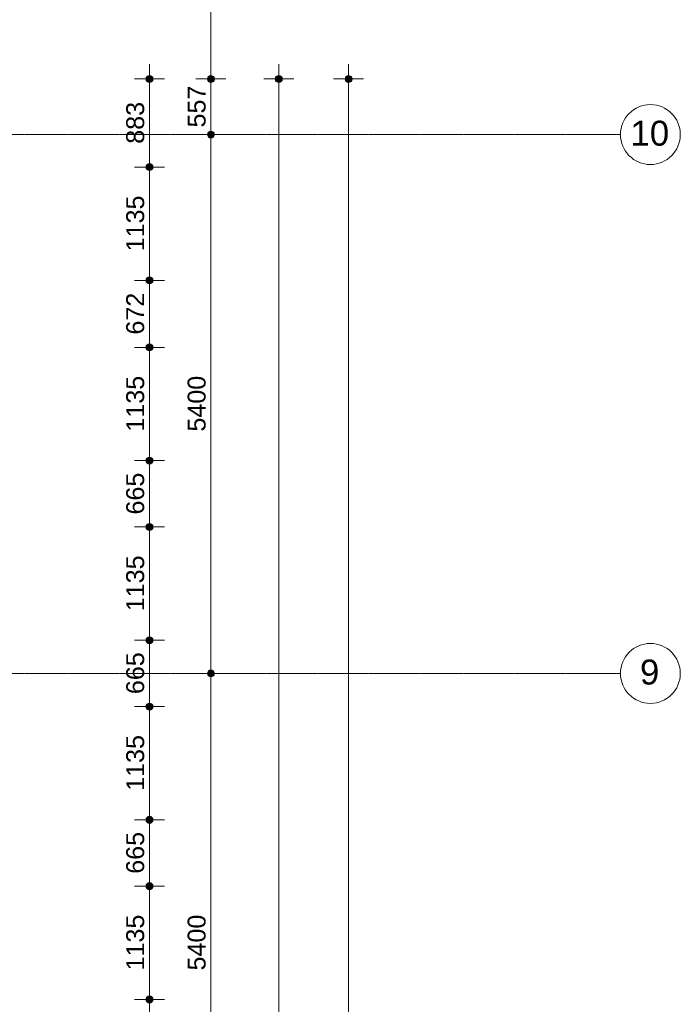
# Model space of a CAD drawing. Header units: millimetres. Extents: x -6115 to 78411, y -6358 to 59618.
# Tile 98 of 99: x 71789 to 78411, y 39884 to 49751. Entities that reach past the tile are written whole.
import ezdxf

# ---------------------------------------------------------------- set-up
doc = ezdxf.new("R2010")
doc.units = ezdxf.units.MM
doc.linetypes.add('stramien', pattern=[22.225, 12.7, -3.175, 3.175, -3.175])
doc.layers.add('00_Algemeen', color=7, linetype='Continuous', lineweight=35)
doc.layers.add('00_Algemeen-100', color=7, linetype='Continuous', lineweight=9)
doc.styles.add('Arial', font='arial.ttf', dxfattribs={"height": 250})
doc.styles.add('Arial_1', font='arial.ttf', dxfattribs={"height": 180})
doc.dimstyles.new('00_AEE_maatvoering_1_8mm', dxfattribs={"dimscale": 304.8, "dimtxt": 183.646692, "dimasz": 0.918635, "dimexe": 0.492126, "dimexo": 0.0625, "dimgap": 0, "dimtad": 1, "dimdec": 0, "dimzin": 0, "dimdsep": 46, "dimtxsty": 'Arial_1', "dimblk1": 'DOTSMALL', "dimblk2": 'DOTSMALL', "dimsah": 1, "dimcen": 0.09, "dimdle": 0.492126, "dimazin": 0, "dimtfac": 1, "dimtdec": 4, "dimtix": 1, "dimtmove": 0, "dimatfit": 3, "dimfxl": 0.492126, "dimfxlon": 1, "dimtvp": 1, "dimtolj": 1, "dimtzin": 0, "dimarcsym": 2})

# ---------------------------------------------------------------- blocks, each defined once
blk = doc.blocks.new('Grid - 3 mm-485849-02 tweede verdieping overzicht')
at = {"layer": '00_Algemeen', "lineweight": 9}
blk.add_circle((0, 0), 3, dxfattribs=at)
blk = doc.blocks.new('DIMBLOCK24-02 tweede verdieping overzicht')
at = {"layer": '00_Algemeen-100', "transparency": 16777216}
h = blk.add_hatch(color=256, dxfattribs=at)
edge = h.paths.add_edge_path()
edge.add_arc((73706.6, 43200), 35, 0, 360)
h = blk.add_hatch(color=256, dxfattribs=at)
edge = h.paths.add_edge_path()
edge.add_arc((73706.6, 37800), 35, 0, 360)
for p, q in [((73706.6, 43200), (73556.6, 43200)), ((73706.6, 37800), (73706.6, 43200)), ((73706.6, 43200), (73856.6, 43200)), ((73706.6, 37800), (73556.6, 37800)), ((73706.6, 37800), (73856.6, 37800))]:
    blk.add_line(p, q, dxfattribs=at)
for centre in [(73706.6, 43200), (73706.6, 37800)]:
    blk.add_circle(centre, 35, dxfattribs=at)
at = {"layer": '00_Algemeen-100', "color": 0, "transparency": 16777216, "insert": (73472.9, 40223.1), "char_height": 180, "width": 664.518, "attachment_point": 1, "rotation": 90, "line_spacing_factor": 0.941778, "style": 'Arial_1'}
blk.add_mtext('5400', dxfattribs=at)
blk = doc.blocks.new('_DotSmall')
at = {"color": 0, "linetype": 'ByBlock', "const_width": 0.5}
blk.add_lwpolyline([(-0.0625, 0, 1), (0.0625, 0, 1)], format="xyb", close=True, dxfattribs=at)
blk = doc.blocks.new('DIMBLOCK25-02 tweede verdieping overzicht')
at = {"layer": '00_Algemeen-100', "transparency": 16777216}
h = blk.add_hatch(color=256, dxfattribs=at)
edge = h.paths.add_edge_path()
edge.add_arc((73706.6, 48600), 35, 0, 360)
h = blk.add_hatch(color=256, dxfattribs=at)
edge = h.paths.add_edge_path()
edge.add_arc((73706.6, 43200), 35, 0, 360)
for p, q in [((73706.6, 48600), (73556.6, 48600)), ((73706.6, 43200), (73706.6, 48600)), ((73706.6, 48600), (73856.6, 48600)), ((73706.6, 43200), (73556.6, 43200)), ((73706.6, 43200), (73856.6, 43200))]:
    blk.add_line(p, q, dxfattribs=at)
for centre in [(73706.6, 48600), (73706.6, 43200)]:
    blk.add_circle(centre, 35, dxfattribs=at)
at = {"layer": '00_Algemeen-100', "color": 0, "transparency": 16777216, "insert": (73472.9, 45623.1), "char_height": 180, "width": 664.518, "attachment_point": 1, "rotation": 90, "line_spacing_factor": 0.941778, "style": 'Arial_1'}
blk.add_mtext('5400', dxfattribs=at)
blk = doc.blocks.new('DIMBLOCK26-02 tweede verdieping overzicht')
at = {"layer": '00_Algemeen-100', "transparency": 16777216}
h = blk.add_hatch(color=256, dxfattribs=at)
edge = h.paths.add_edge_path()
edge.add_arc((73706.6, 49157), 35, 0, 360)
h = blk.add_hatch(color=256, dxfattribs=at)
edge = h.paths.add_edge_path()
edge.add_arc((73706.6, 48600), 35, 0, 360)
for p, q in [((73706.6, 49157), (73556.6, 49157)), ((73706.6, 48600), (73706.6, 49157)), ((73706.6, 49157), (73856.6, 49157)), ((73706.6, 48600), (73556.6, 48600)), ((73706.6, 48600), (73856.6, 48600))]:
    blk.add_line(p, q, dxfattribs=at)
for centre in [(73706.6, 49157), (73706.6, 48600)]:
    blk.add_circle(centre, 35, dxfattribs=at)
at = {"layer": '00_Algemeen-100', "color": 0, "transparency": 16777216, "insert": (73472.9, 48670.8), "char_height": 180, "width": 498.389, "attachment_point": 1, "rotation": 90, "line_spacing_factor": 0.941778, "style": 'Arial_1'}
blk.add_mtext('557', dxfattribs=at)
blk = doc.blocks.new('DIMBLOCK27-02 tweede verdieping overzicht')
at = {"layer": '00_Algemeen-100', "transparency": 16777216}
h = blk.add_hatch(color=256, dxfattribs=at)
edge = h.paths.add_edge_path()
edge.add_arc((73706.6, 54000), 35, 0, 360)
h = blk.add_hatch(color=256, dxfattribs=at)
edge = h.paths.add_edge_path()
edge.add_arc((73706.6, 49157), 35, 0, 360)
for p, q in [((73706.6, 49157), (73706.6, 54150)), ((73706.6, 54000), (73556.6, 54000)), ((73706.6, 54000), (73856.6, 54000)), ((73706.6, 49157), (73556.6, 49157)), ((73706.6, 49157), (73856.6, 49157))]:
    blk.add_line(p, q, dxfattribs=at)
for centre in [(73706.6, 54000), (73706.6, 49157)]:
    blk.add_circle(centre, 35, dxfattribs=at)
at = {"layer": '00_Algemeen-100', "color": 0, "transparency": 16777216, "insert": (73472.9, 51301.6), "char_height": 180, "width": 664.518, "attachment_point": 1, "rotation": 90, "line_spacing_factor": 0.941778, "style": 'Arial_1'}
blk.add_mtext('4843', dxfattribs=at)
blk = doc.blocks.new('DIMBLOCK34-02 tweede verdieping overzicht')
at = {"layer": '00_Algemeen-100', "transparency": 16777216}
h = blk.add_hatch(color=256, dxfattribs=at)
edge = h.paths.add_edge_path()
edge.add_arc((74386.6, 49157), 35, 0, 360)
h = blk.add_hatch(color=256, dxfattribs=at)
edge = h.paths.add_edge_path()
edge.add_arc((74386.6, 4842.5), 35, 0, 360)
for p, q in [((74386.6, 4842.5), (74386.6, 49307)), ((74386.6, 49157), (74236.6, 49157)), ((74386.6, 49157), (74536.6, 49157)), ((74386.6, 4842.5), (74236.6, 4842.5)), ((74386.6, 4842.5), (74536.6, 4842.5))]:
    blk.add_line(p, q, dxfattribs=at)
for centre in [(74386.6, 49157), (74386.6, 4842.5)]:
    blk.add_circle(centre, 35, dxfattribs=at)
at = {"layer": '00_Algemeen-100', "color": 0, "transparency": 16777216, "insert": (74152.9, 26653.6), "char_height": 180, "width": 830.648, "attachment_point": 1, "rotation": 90, "line_spacing_factor": 0.941778, "style": 'Arial_1'}
blk.add_mtext('44314', dxfattribs=at)
blk = doc.blocks.new('DIMBLOCK35-02 tweede verdieping overzicht')
at = {"layer": '00_Algemeen-100', "transparency": 16777216}
h = blk.add_hatch(color=256, dxfattribs=at)
edge = h.paths.add_edge_path()
edge.add_arc((75086.6, 49157), 35, 0, 360)
h = blk.add_hatch(color=256, dxfattribs=at)
edge = h.paths.add_edge_path()
edge.add_arc((75086.6, -657.5), 35, 0, 360)
for p, q in [((75086.6, -807.5), (75086.6, 49307)), ((75086.6, 49157), (74936.6, 49157)), ((75086.6, 49157), (75236.6, 49157)), ((75086.6, -657.5), (74936.6, -657.5)), ((75086.6, -657.5), (75236.6, -657.5))]:
    blk.add_line(p, q, dxfattribs=at)
for centre in [(75086.6, 49157), (75086.6, -657.5)]:
    blk.add_circle(centre, 35, dxfattribs=at)
at = {"layer": '00_Algemeen-100', "color": 0, "transparency": 16777216, "insert": (74852.9, 23903.6), "char_height": 180, "width": 830.648, "attachment_point": 1, "rotation": 90, "line_spacing_factor": 0.941778, "style": 'Arial_1'}
blk.add_mtext('49815', dxfattribs=at)
blk = doc.blocks.new('DIMBLOCK215-02 tweede verdieping overzicht')
at = {"layer": '00_Algemeen-100', "transparency": 16777216}
h = blk.add_hatch(color=256, dxfattribs=at)
edge = h.paths.add_edge_path()
edge.add_arc((73090.7, 39932.5), 35, 0, 360)
h = blk.add_hatch(color=256, dxfattribs=at)
edge = h.paths.add_edge_path()
edge.add_arc((73090.7, 39267.5), 35, 0, 360)
for p, q in [((73090.7, 39932.5), (72940.7, 39932.5)), ((73090.7, 39267.5), (73090.7, 39932.5)), ((73090.7, 39932.5), (73240.7, 39932.5)), ((73090.7, 39267.5), (72940.7, 39267.5)), ((73090.7, 39267.5), (73240.7, 39267.5))]:
    blk.add_line(p, q, dxfattribs=at)
for centre in [(73090.7, 39932.5), (73090.7, 39267.5)]:
    blk.add_circle(centre, 35, dxfattribs=at)
at = {"layer": '00_Algemeen-100', "color": 0, "transparency": 16777216, "insert": (72857, 39392.3), "char_height": 180, "width": 498.389, "attachment_point": 1, "rotation": 90, "line_spacing_factor": 0.941778, "style": 'Arial_1'}
blk.add_mtext('665', dxfattribs=at)
blk = doc.blocks.new('DIMBLOCK216-02 tweede verdieping overzicht')
at = {"layer": '00_Algemeen-100', "transparency": 16777216}
h = blk.add_hatch(color=256, dxfattribs=at)
edge = h.paths.add_edge_path()
edge.add_arc((73090.7, 41067.5), 35, 0, 360)
h = blk.add_hatch(color=256, dxfattribs=at)
edge = h.paths.add_edge_path()
edge.add_arc((73090.7, 39932.5), 35, 0, 360)
for p, q in [((73090.7, 41067.5), (72940.7, 41067.5)), ((73090.7, 39932.5), (73090.7, 41067.5)), ((73090.7, 41067.5), (73240.7, 41067.5)), ((73090.7, 39932.5), (72940.7, 39932.5)), ((73090.7, 39932.5), (73240.7, 39932.5))]:
    blk.add_line(p, q, dxfattribs=at)
for centre in [(73090.7, 41067.5), (73090.7, 39932.5)]:
    blk.add_circle(centre, 35, dxfattribs=at)
at = {"layer": '00_Algemeen-100', "color": 0, "transparency": 16777216, "insert": (72857, 40223.1), "char_height": 180, "width": 664.518, "attachment_point": 1, "rotation": 90, "line_spacing_factor": 0.941778, "style": 'Arial_1'}
blk.add_mtext('1135', dxfattribs=at)
blk = doc.blocks.new('DIMBLOCK217-02 tweede verdieping overzicht')
at = {"layer": '00_Algemeen-100', "transparency": 16777216}
h = blk.add_hatch(color=256, dxfattribs=at)
edge = h.paths.add_edge_path()
edge.add_arc((73090.7, 41732.5), 35, 0, 360)
h = blk.add_hatch(color=256, dxfattribs=at)
edge = h.paths.add_edge_path()
edge.add_arc((73090.7, 41067.5), 35, 0, 360)
for p, q in [((73090.7, 41732.5), (72940.7, 41732.5)), ((73090.7, 41067.5), (73090.7, 41732.5)), ((73090.7, 41732.5), (73240.7, 41732.5)), ((73090.7, 41067.5), (72940.7, 41067.5)), ((73090.7, 41067.5), (73240.7, 41067.5))]:
    blk.add_line(p, q, dxfattribs=at)
for centre in [(73090.7, 41732.5), (73090.7, 41067.5)]:
    blk.add_circle(centre, 35, dxfattribs=at)
at = {"layer": '00_Algemeen-100', "color": 0, "transparency": 16777216, "insert": (72857, 41192.3), "char_height": 180, "width": 498.389, "attachment_point": 1, "rotation": 90, "line_spacing_factor": 0.941778, "style": 'Arial_1'}
blk.add_mtext('665', dxfattribs=at)
blk = doc.blocks.new('DIMBLOCK218-02 tweede verdieping overzicht')
at = {"layer": '00_Algemeen-100', "transparency": 16777216}
h = blk.add_hatch(color=256, dxfattribs=at)
edge = h.paths.add_edge_path()
edge.add_arc((73090.7, 42867.5), 35, 0, 360)
h = blk.add_hatch(color=256, dxfattribs=at)
edge = h.paths.add_edge_path()
edge.add_arc((73090.7, 41732.5), 35, 0, 360)
for p, q in [((73090.7, 42867.5), (72940.7, 42867.5)), ((73090.7, 41732.5), (73090.7, 42867.5)), ((73090.7, 42867.5), (73240.7, 42867.5)), ((73090.7, 41732.5), (72940.7, 41732.5)), ((73090.7, 41732.5), (73240.7, 41732.5))]:
    blk.add_line(p, q, dxfattribs=at)
for centre in [(73090.7, 42867.5), (73090.7, 41732.5)]:
    blk.add_circle(centre, 35, dxfattribs=at)
at = {"layer": '00_Algemeen-100', "color": 0, "transparency": 16777216, "insert": (72857, 42023.1), "char_height": 180, "width": 664.518, "attachment_point": 1, "rotation": 90, "line_spacing_factor": 0.941778, "style": 'Arial_1'}
blk.add_mtext('1135', dxfattribs=at)
blk = doc.blocks.new('DIMBLOCK219-02 tweede verdieping overzicht')
at = {"layer": '00_Algemeen-100', "transparency": 16777216}
h = blk.add_hatch(color=256, dxfattribs=at)
edge = h.paths.add_edge_path()
edge.add_arc((73090.7, 43532.5), 35, 0, 360)
h = blk.add_hatch(color=256, dxfattribs=at)
edge = h.paths.add_edge_path()
edge.add_arc((73090.7, 42867.5), 35, 0, 360)
for p, q in [((73090.7, 43532.5), (72940.7, 43532.5)), ((73090.7, 42867.5), (73090.7, 43532.5)), ((73090.7, 43532.5), (73240.7, 43532.5)), ((73090.7, 42867.5), (72940.7, 42867.5)), ((73090.7, 42867.5), (73240.7, 42867.5))]:
    blk.add_line(p, q, dxfattribs=at)
for centre in [(73090.7, 43532.5), (73090.7, 42867.5)]:
    blk.add_circle(centre, 35, dxfattribs=at)
at = {"layer": '00_Algemeen-100', "color": 0, "transparency": 16777216, "insert": (72857, 42992.3), "char_height": 180, "width": 498.389, "attachment_point": 1, "rotation": 90, "line_spacing_factor": 0.941778, "style": 'Arial_1'}
blk.add_mtext('665', dxfattribs=at)
blk = doc.blocks.new('DIMBLOCK220-02 tweede verdieping overzicht')
at = {"layer": '00_Algemeen-100', "transparency": 16777216}
h = blk.add_hatch(color=256, dxfattribs=at)
edge = h.paths.add_edge_path()
edge.add_arc((73090.7, 44667.5), 35, 0, 360)
h = blk.add_hatch(color=256, dxfattribs=at)
edge = h.paths.add_edge_path()
edge.add_arc((73090.7, 43532.5), 35, 0, 360)
for p, q in [((73090.7, 44667.5), (72940.7, 44667.5)), ((73090.7, 43532.5), (73090.7, 44667.5)), ((73090.7, 44667.5), (73240.7, 44667.5)), ((73090.7, 43532.5), (72940.7, 43532.5)), ((73090.7, 43532.5), (73240.7, 43532.5))]:
    blk.add_line(p, q, dxfattribs=at)
for centre in [(73090.7, 44667.5), (73090.7, 43532.5)]:
    blk.add_circle(centre, 35, dxfattribs=at)
at = {"layer": '00_Algemeen-100', "color": 0, "transparency": 16777216, "insert": (72857, 43823.1), "char_height": 180, "width": 664.518, "attachment_point": 1, "rotation": 90, "line_spacing_factor": 0.941778, "style": 'Arial_1'}
blk.add_mtext('1135', dxfattribs=at)
blk = doc.blocks.new('DIMBLOCK221-02 tweede verdieping overzicht')
at = {"layer": '00_Algemeen-100', "transparency": 16777216}
h = blk.add_hatch(color=256, dxfattribs=at)
edge = h.paths.add_edge_path()
edge.add_arc((73090.7, 45332.5), 35, 0, 360)
h = blk.add_hatch(color=256, dxfattribs=at)
edge = h.paths.add_edge_path()
edge.add_arc((73090.7, 44667.5), 35, 0, 360)
for p, q in [((73090.7, 45332.5), (72940.7, 45332.5)), ((73090.7, 44667.5), (73090.7, 45332.5)), ((73090.7, 45332.5), (73240.7, 45332.5)), ((73090.7, 44667.5), (72940.7, 44667.5)), ((73090.7, 44667.5), (73240.7, 44667.5))]:
    blk.add_line(p, q, dxfattribs=at)
for centre in [(73090.7, 45332.5), (73090.7, 44667.5)]:
    blk.add_circle(centre, 35, dxfattribs=at)
at = {"layer": '00_Algemeen-100', "color": 0, "transparency": 16777216, "insert": (72857, 44792.3), "char_height": 180, "width": 498.389, "attachment_point": 1, "rotation": 90, "line_spacing_factor": 0.941778, "style": 'Arial_1'}
blk.add_mtext('665', dxfattribs=at)
blk = doc.blocks.new('DIMBLOCK222-02 tweede verdieping overzicht')
at = {"layer": '00_Algemeen-100', "transparency": 16777216}
h = blk.add_hatch(color=256, dxfattribs=at)
edge = h.paths.add_edge_path()
edge.add_arc((73090.7, 46467.5), 35, 0, 360)
h = blk.add_hatch(color=256, dxfattribs=at)
edge = h.paths.add_edge_path()
edge.add_arc((73090.7, 45332.5), 35, 0, 360)
for p, q in [((73090.7, 46467.5), (72940.7, 46467.5)), ((73090.7, 45332.5), (73090.7, 46467.5)), ((73090.7, 46467.5), (73240.7, 46467.5)), ((73090.7, 45332.5), (72940.7, 45332.5)), ((73090.7, 45332.5), (73240.7, 45332.5))]:
    blk.add_line(p, q, dxfattribs=at)
for centre in [(73090.7, 46467.5), (73090.7, 45332.5)]:
    blk.add_circle(centre, 35, dxfattribs=at)
at = {"layer": '00_Algemeen-100', "color": 0, "transparency": 16777216, "insert": (72857, 45623.1), "char_height": 180, "width": 664.518, "attachment_point": 1, "rotation": 90, "line_spacing_factor": 0.941778, "style": 'Arial_1'}
blk.add_mtext('1135', dxfattribs=at)
blk = doc.blocks.new('DIMBLOCK223-02 tweede verdieping overzicht')
at = {"layer": '00_Algemeen-100', "transparency": 16777216}
h = blk.add_hatch(color=256, dxfattribs=at)
edge = h.paths.add_edge_path()
edge.add_arc((73090.7, 47139), 35, 0, 360)
h = blk.add_hatch(color=256, dxfattribs=at)
edge = h.paths.add_edge_path()
edge.add_arc((73090.7, 46467.5), 35, 0, 360)
for p, q in [((73090.7, 47139), (72940.7, 47139)), ((73090.7, 46467.5), (73090.7, 47139)), ((73090.7, 47139), (73240.7, 47139)), ((73090.7, 46467.5), (72940.7, 46467.5)), ((73090.7, 46467.5), (73240.7, 46467.5))]:
    blk.add_line(p, q, dxfattribs=at)
for centre in [(73090.7, 47139), (73090.7, 46467.5)]:
    blk.add_circle(centre, 35, dxfattribs=at)
at = {"layer": '00_Algemeen-100', "color": 0, "transparency": 16777216, "insert": (72857, 46595.6), "char_height": 180, "width": 498.389, "attachment_point": 1, "rotation": 90, "line_spacing_factor": 0.941778, "style": 'Arial_1'}
blk.add_mtext('672', dxfattribs=at)
blk = doc.blocks.new('DIMBLOCK224-02 tweede verdieping overzicht')
at = {"layer": '00_Algemeen-100', "transparency": 16777216}
h = blk.add_hatch(color=256, dxfattribs=at)
edge = h.paths.add_edge_path()
edge.add_arc((73090.7, 48274), 35, 0, 360)
h = blk.add_hatch(color=256, dxfattribs=at)
edge = h.paths.add_edge_path()
edge.add_arc((73090.7, 47139), 35, 0, 360)
for p, q in [((73090.7, 48274), (72940.7, 48274)), ((73090.7, 47139), (73090.7, 48274)), ((73090.7, 48274), (73240.7, 48274)), ((73090.7, 47139), (72940.7, 47139)), ((73090.7, 47139), (73240.7, 47139))]:
    blk.add_line(p, q, dxfattribs=at)
for centre in [(73090.7, 48274), (73090.7, 47139)]:
    blk.add_circle(centre, 35, dxfattribs=at)
at = {"layer": '00_Algemeen-100', "color": 0, "transparency": 16777216, "insert": (72857, 47429.6), "char_height": 180, "width": 664.518, "attachment_point": 1, "rotation": 90, "line_spacing_factor": 0.941778, "style": 'Arial_1'}
blk.add_mtext('1135', dxfattribs=at)
blk = doc.blocks.new('DIMBLOCK225-02 tweede verdieping overzicht')
at = {"layer": '00_Algemeen-100', "transparency": 16777216}
h = blk.add_hatch(color=256, dxfattribs=at)
edge = h.paths.add_edge_path()
edge.add_arc((73090.7, 49157), 35, 0, 360)
h = blk.add_hatch(color=256, dxfattribs=at)
edge = h.paths.add_edge_path()
edge.add_arc((73090.7, 48274), 35, 0, 360)
for p, q in [((73090.7, 48274), (73090.7, 49307)), ((73090.7, 49157), (72940.7, 49157)), ((73090.7, 49157), (73240.7, 49157)), ((73090.7, 48274), (72940.7, 48274)), ((73090.7, 48274), (73240.7, 48274))]:
    blk.add_line(p, q, dxfattribs=at)
for centre in [(73090.7, 49157), (73090.7, 48274)]:
    blk.add_circle(centre, 35, dxfattribs=at)
at = {"layer": '00_Algemeen-100', "color": 0, "transparency": 16777216, "insert": (72857, 48507.8), "char_height": 180, "width": 498.389, "attachment_point": 1, "rotation": 90, "line_spacing_factor": 0.941778, "style": 'Arial_1'}
blk.add_mtext('883', dxfattribs=at)

msp = doc.modelspace()

# ---------------------------------------------------------------- linework, layer by layer
at = {"layer": '00_Algemeen', "color": 150, "linetype": 'stramien', "lineweight": 9, "true_color": 0x0080ff}
for p, q in [((77811.4, 48600), (-5515.3, 48600)), ((77811.4, 43200), (-5515.3, 43200))]:
    msp.add_line(p, q, dxfattribs=at)

# ---------------------------------------------------------------- block references
at = {"layer": '00_Algemeen', "lineweight": 9, "xscale": 99.99999999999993, "yscale": 99.99999999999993, "zscale": 99.99999999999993, "rotation": 90}
for p in [(78111.4, 48600), (78111.4, 43200)]:
    msp.add_blockref('Grid - 3 mm-485849-02 tweede verdieping overzicht', p, dxfattribs=at)

# ---------------------------------------------------------------- texts
at = {"layer": '00_Algemeen', "lineweight": 9, "char_height": 250, "attachment_point": 1, "style": 'Arial'}
for s, insert, width in [('10', (77911.2, 48738.7), 464.979), ('9', (78006.7, 43338.7), 232.489)]:
    msp.add_mtext(s, dxfattribs=dict(at, insert=insert, width=width))

# ---------------------------------------------------------------- dimensions: what is measured, and where the dimension line sits
at = {"layer": '00_Algemeen', "lineweight": 9}
for base, p1, p2, override, picture, middle in [((73706.6, 54000), (73556.6, 49157), (73556.6, 54000), {"dimpost": '<>', "dimfxl": 4843}, 'DIMBLOCK27-02 tweede verdieping overzicht', (73614.6, 51578.5)), ((73090.7, 49157), (72940.7, 48274), (72940.7, 49157), {"dimpost": '<>', "dimfxl": 883.000001}, 'DIMBLOCK225-02 tweede verdieping overzicht', (72998.7, 48715.5)), ((74386.6141538, 49157.0000013), (74236.6141538, 4842.5000013), (74236.6141538, 49157.0000013), {"dimpost": '<>', "dimfxl": 44314.5}, 'DIMBLOCK34-02 tweede verdieping overzicht', (74294.649624, 26999.7500013)), ((75086.6141538, 49157.0000013), (74936.6141538, -657.5), (74936.6141538, 49157.0000013), {"dimpost": '<>', "dimfxl": 49814.500001}, 'DIMBLOCK35-02 tweede verdieping overzicht', (74994.7110155, 24249.7500006)), ((73706.6, 49157), (73556.6, 48600), (73556.6, 49157), {"dimpost": '<>', "dimfxl": 557}, 'DIMBLOCK26-02 tweede verdieping overzicht', (73615.1, 48878.5)), ((73706.6, 48600), (73556.6, 43200), (73556.6, 48600), {"dimpost": '<>', "dimfxl": 5400}, 'DIMBLOCK25-02 tweede verdieping overzicht', (73614.7, 45900)), ((73090.7, 48274), (72940.7, 47139), (72940.7, 48274), {"dimpost": '<>', "dimfxl": 1135}, 'DIMBLOCK224-02 tweede verdieping overzicht', (72998.7, 47706.5)), ((73090.7144432, 47139), (72940.7144432, 46467.5), (72940.7144432, 47139), {"dimpost": '<>', "dimfxl": 671.5}, 'DIMBLOCK223-02 tweede verdieping overzicht', (72998.8113049, 46803.25)), ((73090.7, 46467.5), (72940.7, 45332.5), (72940.7, 46467.5), {"dimpost": '<>', "dimfxl": 1135}, 'DIMBLOCK222-02 tweede verdieping overzicht', (72998.7, 45900)), ((73090.7, 45332.5), (72940.7, 44667.5), (72940.7, 45332.5), {"dimpost": '<>', "dimfxl": 665}, 'DIMBLOCK221-02 tweede verdieping overzicht', (72998.8, 45000)), ((73090.7, 44667.5), (72940.7, 43532.5), (72940.7, 44667.5), {"dimpost": '<>', "dimfxl": 1135}, 'DIMBLOCK220-02 tweede verdieping overzicht', (72998.7, 44100)), ((73090.7, 43532.5), (72940.7, 42867.5), (72940.7, 43532.5), {"dimpost": '<>', "dimfxl": 665}, 'DIMBLOCK219-02 tweede verdieping overzicht', (72998.8, 43200)), ((73706.6, 43200), (73556.6, 37800), (73556.6, 43200), {"dimpost": '<>', "dimfxl": 5400}, 'DIMBLOCK24-02 tweede verdieping overzicht', (73614.7, 40500)), ((73090.7, 42867.5), (72940.7, 41732.5), (72940.7, 42867.5), {"dimpost": '<>', "dimfxl": 1135}, 'DIMBLOCK218-02 tweede verdieping overzicht', (72998.7, 42300)), ((73090.7, 41732.5), (72940.7, 41067.5), (72940.7, 41732.5), {"dimpost": '<>', "dimfxl": 665}, 'DIMBLOCK217-02 tweede verdieping overzicht', (72998.8, 41400)), ((73090.7, 41067.5), (72940.7, 39932.5), (72940.7, 41067.5), {"dimpost": '<>', "dimfxl": 1135}, 'DIMBLOCK216-02 tweede verdieping overzicht', (72998.7, 40500)), ((73090.7, 39932.5), (72940.7, 39267.5), (72940.7, 39932.5), {"dimpost": '<>', "dimfxl": 665}, 'DIMBLOCK215-02 tweede verdieping overzicht', (72998.8, 39600))]:
    dim = msp.add_linear_dim(base=base, p1=p1, p2=p2, angle=90, dimstyle='00_AEE_maatvoering_1_8mm', override=override, dxfattribs=at)
    dim.commit()
    dim.dimension.update_dxf_attribs({"geometry": picture, "text_midpoint": middle})

doc.saveas('drawing.dxf')
